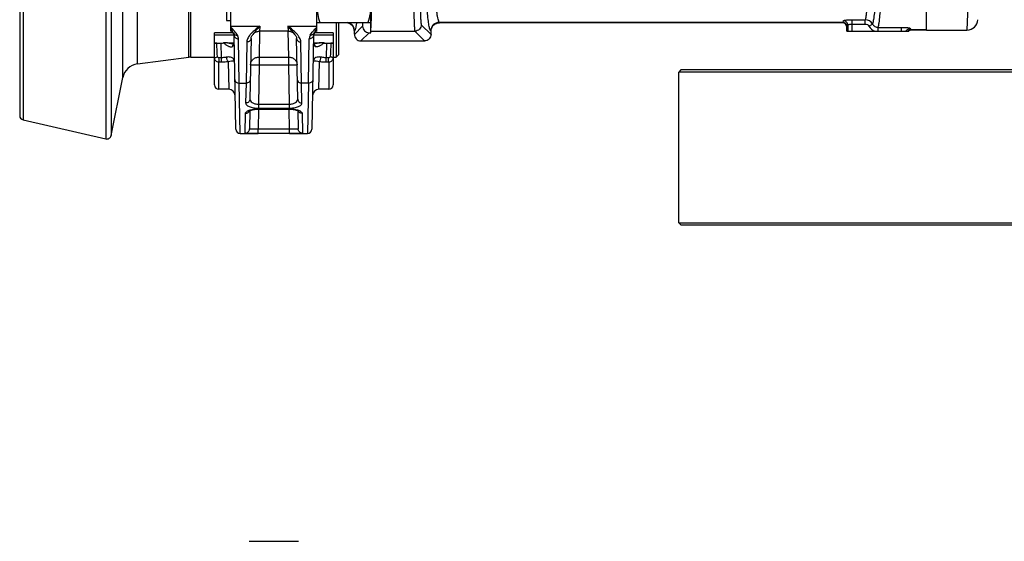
# Model space of a CAD drawing. Header units: millimetres. Extents: x 0 to 594, y 0 to 420.
# Tile 40 of 51: x 222 to 314, y 277 to 325. Entities that reach past the tile are written whole.
import ezdxf

# ---------------------------------------------------------------- set-up
doc = ezdxf.new("R2010")
doc.units = ezdxf.units.MM
doc.header["$LTSCALE"] = 32.67
doc.layers.get('0').update_dxf_attribs({"linetype": 'CONTINUOUS'})
doc.layers.add('3_ALL_AXES', color=7, linetype='CONTINUOUS')
doc.layers.add('LAY0001', color=7, linetype='CONTINUOUS')

msp = doc.modelspace()

# ---------------------------------------------------------------- linework, layer by layer
at = {"color": 9, "linetype": 'CONTINUOUS'}
for p, q in [((230.19, 389.9), (230.19, 314.285)), ((230.672, 389.59), (230.672, 314.595)), ((222.5, 388.125), (222.5, 316.06)), ((231.763, 319.975), (231.763, 384.21)), ((233.12, 321.243), (233.12, 382.942)), ((237.885, 321.878), (237.885, 382.306)), ((238.096, 321.892), (238.096, 382.292)), ((310.264, 327.573), (310.157, 324.392)), ((244.482, 324.769), (244.472, 324.292)), ((247.099, 324.769), (247.109, 324.292)), ((252.471, 325.076), (252.487, 325.092)), ((253.27, 323.989), (254.031, 324.75)), ((259.484, 324.894), (260.39, 323.989)), ((261.19, 325.076), (261.157, 325.109)), ((298.623, 325.109), (261.157, 325.109)), ((298.59, 325.076), (298.623, 325.109)), ((298.99, 324.676), (299.023, 324.709)), ((299.095, 324.86), (299.095, 324.292)), ((299.495, 325.353), (300.709, 325.353)), ((299.495, 324.292), (299.495, 325.353)), ((299.495, 324.957), (300.709, 324.957)), ((300.709, 324.957), (300.709, 325.353)), ((301.054, 324.755), (301.4, 324.952)), ((301.918, 324.647), (304.085, 324.647)), ((301.918, 324.292), (301.918, 324.647)), ((304.085, 324.292), (304.085, 324.647)), ((243.829, 323.969), (243.828, 323.968)), ((244.474, 324.292), (244.431, 321.891)), ((247.106, 324.292), (247.149, 321.891)), ((247.752, 323.968), (247.751, 323.969)), ((253.27, 324.276), (253.303, 324.309)), ((253.87, 323.389), (254.631, 324.15)), ((254.79, 324.295), (258.885, 324.295)), ((258.885, 324.295), (259.79, 323.389)), ((260.39, 324.276), (260.357, 324.309)), ((306.39, 324.409), (304.956, 324.409)), ((304.956, 324.409), (304.99, 324.376)), ((242.573, 319.471), (242.501, 323.585)), ((243.274, 323.281), (243.207, 319.471)), ((248.373, 319.471), (248.306, 323.281)), ((249.007, 319.472), (249.079, 323.585)), ((244.431, 321.891), (244.431, 321.17)), ((244.431, 321.891), (247.149, 321.891)), ((247.149, 321.891), (247.149, 321.17)), ((240.69, 318.892), (240.69, 321.413)), ((241.554, 321.453), (241.599, 318.892)), ((244.431, 321.17), (244.367, 317.513)), ((244.431, 321.17), (247.149, 321.17)), ((247.149, 321.17), (247.213, 317.513)), ((249.981, 318.892), (250.026, 321.453)), ((250.89, 321.413), (250.89, 318.892)), ((242.654, 314.792), (242.573, 319.471)), ((242.573, 319.471), (243.207, 319.471)), ((243.207, 319.471), (243.175, 317.62)), ((248.405, 317.62), (248.373, 319.471)), ((249.007, 319.471), (248.373, 319.471)), ((249.007, 319.472), (248.926, 314.792)), ((244.367, 317.513), (244.367, 317.142)), ((244.367, 317.513), (247.213, 317.513)), ((247.213, 317.513), (247.213, 317.142)), ((243.127, 314.814), (243.159, 316.655)), ((244.359, 317.051), (244.326, 315.189)), ((244.366, 317.076), (244.366, 317.051)), ((244.366, 317.076), (247.214, 317.076)), ((244.367, 317.142), (247.213, 317.142)), ((247.214, 317.076), (247.214, 317.051)), ((247.254, 315.189), (247.221, 317.051)), ((248.422, 316.655), (248.453, 314.814)), ((244.326, 314.792), (244.326, 315.189)), ((247.254, 315.189), (244.326, 315.189)), ((247.254, 314.792), (247.254, 315.189))]:
    msp.add_line(p, q, dxfattribs=at)
at = {"color": 7, "linetype": 'CONTINUOUS'}
for p, q in [((222.19, 387.735), (222.19, 316.45)), ((254.79, 324.15), (254.79, 332.052)), ((241.39, 330.892), (241.39, 325.292)), ((306.39, 324.376), (306.39, 328.337)), ((241.39, 325.292), (241.79, 325.292)), ((249.79, 325.092), (254.79, 325.092)), ((251.59, 325.092), (251.59, 321.892)), ((251.79, 325.092), (251.79, 322.092)), ((252.471, 325.076), (251.79, 325.076)), ((254.031, 325.092), (254.031, 324.75)), ((298.59, 325.076), (261.19, 325.076)), ((298.99, 324.292), (298.99, 324.676)), ((240.29, 323.107), (240.29, 324.141)), ((242.014, 324.141), (240.29, 324.141)), ((242.101, 323.927), (240.29, 323.927)), ((242.254, 315.185), (242.101, 323.928)), ((243.828, 323.968), (243.828, 323.967)), ((247.752, 323.967), (247.752, 323.968)), ((249.479, 323.928), (249.326, 315.185)), ((251.29, 323.927), (249.479, 323.927)), ((251.29, 324.141), (249.566, 324.141)), ((251.29, 324.141), (251.29, 323.107)), ((253.27, 324.014), (253.27, 324.277)), ((254.631, 324.15), (254.79, 324.15)), ((260.39, 324.014), (260.39, 324.276)), ((298.99, 324.292), (304.746, 324.292)), ((306.39, 324.376), (304.99, 324.376)), ((240.29, 323.189), (240.906, 323.189)), ((242.076, 323.132), (242.065, 323.131)), ((242.087, 323.134), (242.076, 323.125)), ((242.085, 323.133), (242.076, 323.132)), ((242.076, 323.125), (242.076, 323.125)), ((242.104, 323.147), (242.087, 323.134)), ((242.115, 323.158), (242.104, 323.147)), ((243.674, 323.624), (243.575, 317.982)), ((248.005, 317.982), (247.906, 323.624)), ((249.505, 323.125), (249.493, 323.134)), ((249.505, 323.125), (249.504, 323.125)), ((250.46, 323.189), (251.29, 323.189)), ((253.87, 323.389), (259.79, 323.389)), ((233.12, 321.243), (237.885, 321.878)), ((238.096, 321.892), (240.29, 321.892)), ((251.29, 321.892), (251.59, 321.892)), ((251.79, 322.092), (251.59, 321.892)), ((240.29, 319.292), (240.29, 321.793)), ((251.29, 321.793), (251.29, 319.292)), ((283.59, 320.692), (283.39, 320.492)), ((283.39, 306.492), (283.39, 320.492)), ((394.19, 320.492), (283.39, 320.492)), ((393.99, 320.692), (283.59, 320.692)), ((230.672, 314.595), (231.763, 319.975)), ((241.599, 318.892), (240.69, 318.892)), ((250.89, 318.892), (249.981, 318.892)), ((243.556, 316.909), (243.527, 315.207)), ((244.366, 317.051), (247.214, 317.051)), ((248.024, 316.909), (248.053, 315.207)), ((222.5, 316.06), (230.19, 314.285)), ((242.654, 314.792), (244.326, 314.792)), ((247.254, 314.792), (244.326, 314.792)), ((247.254, 314.792), (248.926, 314.792)), ((283.59, 306.292), (283.39, 306.492)), ((283.39, 306.492), (394.19, 306.492)), ((283.59, 306.292), (393.99, 306.292)), ((243.49, 276.91), (248.09, 276.91))]:
    msp.add_line(p, q, dxfattribs=at)
for points in [[(242.071, 324.047), (242.078, 324.028), (242.087, 324.002), (242.094, 323.977), (242.098, 323.956), (242.101, 323.938), (242.101, 323.928)], [(243.674, 323.624), (243.676, 323.652), (243.684, 323.693), (243.699, 323.742), (243.723, 323.799), (243.758, 323.862), (243.802, 323.932), (243.828, 323.968)], [(243.828, 323.967), (243.836, 323.979), (243.877, 324.028), (243.921, 324.073), (243.969, 324.115), (244.02, 324.153), (244.074, 324.187), (244.131, 324.216), (244.189, 324.241), (244.25, 324.261), (244.311, 324.276), (244.374, 324.286), (244.437, 324.292), (244.472, 324.292)], [(247.109, 324.292), (247.14, 324.292), (247.204, 324.287), (247.267, 324.277), (247.329, 324.262), (247.389, 324.242), (247.448, 324.217), (247.504, 324.188), (247.559, 324.154), (247.61, 324.116), (247.658, 324.074), (247.702, 324.029), (247.743, 323.98), (247.752, 323.967)], [(247.752, 323.968), (247.778, 323.932), (247.823, 323.862), (247.857, 323.798), (247.881, 323.742), (247.897, 323.693), (247.904, 323.652), (247.906, 323.624)], [(249.479, 323.928), (249.479, 323.938), (249.482, 323.956), (249.486, 323.977), (249.493, 324.001), (249.502, 324.028), (249.51, 324.047)], [(249.493, 323.134), (249.476, 323.147), (249.466, 323.158)], [(249.516, 323.131), (249.504, 323.132), (249.495, 323.132)], [(243.504, 316.878), (243.505, 316.879), (243.51, 316.883), (243.519, 316.889), (243.532, 316.896), (243.549, 316.906), (243.571, 316.917), (243.598, 316.928), (243.63, 316.941), (243.667, 316.954), (243.709, 316.967), (243.756, 316.98), (243.808, 316.993), (243.863, 317.005), (243.923, 317.016), (243.986, 317.025), (244.052, 317.034), (244.12, 317.041), (244.189, 317.046), (244.26, 317.049), (244.33, 317.051), (244.366, 317.051)], [(247.214, 317.051), (247.247, 317.051), (247.318, 317.049), (247.388, 317.046), (247.458, 317.041), (247.526, 317.034), (247.592, 317.026), (247.655, 317.016), (247.715, 317.005), (247.771, 316.993), (247.823, 316.981), (247.87, 316.967), (247.912, 316.954), (247.949, 316.941), (247.981, 316.929), (248.008, 316.917), (248.031, 316.906), (248.048, 316.896), (248.061, 316.889), (248.068, 316.884)]]:
    msp.add_lwpolyline(points, dxfattribs=at)
at = {"color": 9, "linetype": 'CONTINUOUS'}
for centre, radius, start, end in [((300.707, 324.553), 0.8, 29.86947, 89.86522), ((301.921, 325.246), 0.996, 209.50792, 253.23251), ((245.493, 322.739), 2.069, 143.16954, 143.54453), ((246.082, 322.735), 2.076, 36.46594, 36.85426), ((304.957, 324.009), 0.4, 90.07925, 134.9272), ((243.191, 317.037), 0.368, 335.68641, 337.44372)]:
    msp.add_arc(centre, radius, start, end, dxfattribs=at)
at = {"color": 7, "linetype": 'CONTINUOUS'}
for centre, radius, start, end in [((310.157, 325.392), 1, 270, 358), ((238.096, 320.292), 1.6, 90, 97.59464), ((233.331, 319.657), 1.6, 97.59464, 168.53047), ((240.69, 319.292), 0.4, 180, 270), ((250.89, 319.292), 0.4, 270, 360), ((241.599, 318.292), 0.6, 1, 90), ((249.981, 318.292), 0.6, 90, 179), ((222.59, 316.45), 0.4, 180, 257), ((230.28, 314.675), 0.4, 257, 348.53047), ((242.654, 315.192), 0.4, 181, 270), ((248.926, 315.192), 0.4, 270, 359)]:
    msp.add_arc(centre, radius, start, end, dxfattribs=at)
for centre, major_axis, ratio, start_param, end_param in [((254.632, 324.751), (-0.425, -0.425), 0.998783, -0.784789, 0.784789), ((298.59, 324.676), (-0.283, -0.283), 0.998783, 2.356803, 3.926382), ((253.47, 321.878), (-0.192, 2.231), 0.025602, 0.289098, 0.326384), ((260.19, 321.878), (0.192, 2.231), 0.025602, -0.326384, -0.289098), ((304.99, 323.975), (-0.283, 0.283), 0.998783, -0.784789, -0.128624), ((253.819, 323.938), (-0.57, 0.219), 0.882573, -4.322833, -4.301389), ((259.841, 323.938), (0.57, 0.219), 0.882573, -1.981797, -1.960353)]:
    msp.add_ellipse(centre, major_axis=major_axis, ratio=ratio, start_param=start_param, end_param=end_param, dxfattribs=at)
at = {"color": 9, "linetype": 'CONTINUOUS'}
for points, knots in [([(261.157, 325.109), (261.145, 325.12), (261.124, 325.153), (261.082, 325.25), (261.035, 325.43), (260.981, 325.713), (260.928, 326.085), (260.875, 326.546), (260.822, 327.093), (260.771, 327.725), (260.701, 328.73), (260.62, 330.181), (260.533, 332.141), (260.455, 334.372), (260.412, 335.947), (260.391, 336.774)], [0, 0, 0, 0, 0.004104, 0.009902, 0.026976, 0.051563, 0.083686, 0.123283, 0.170242, 0.224421, 0.285643, 0.428393, 0.596595, 0.787991, 1, 1, 1, 1]), ([(254.79, 324.346), (254.8, 324.401), (254.813, 324.55), (254.83, 324.824), (254.845, 325.198), (254.858, 325.66), (254.869, 326.197), (254.88, 327.012), (254.885, 328.08), (254.88, 329.15), (254.869, 329.967), (254.858, 330.506), (254.845, 330.971), (254.83, 331.349), (254.813, 331.627), (254.8, 331.778), (254.791, 331.835)], [0, 0, 0, 0, 0.02252, 0.05955, 0.11, 0.172348, 0.2447, 0.324853, 0.498614, 0.672579, 0.752979, 0.825667, 0.888429, 0.939359, 0.976918, 1, 1, 1, 1]), ([(258.869, 331.835), (258.859, 331.774), (258.846, 331.612), (258.828, 331.314), (258.813, 330.907), (258.794, 330.192), (258.779, 329.154), (258.776, 328.057), (258.78, 327.151), (258.787, 326.504), (258.797, 325.91), (258.808, 325.458), (258.818, 325.137), (258.826, 324.932), (258.835, 324.754), (258.844, 324.604), (258.853, 324.483), (258.863, 324.393), (258.871, 324.336), (258.879, 324.307), (258.882, 324.298), (258.885, 324.295)], [0, 0, 0, 0, 0.024371, 0.064467, 0.118986, 0.186121, 0.348931, 0.531301, 0.622263, 0.709002, 0.788613, 0.858435, 0.888932, 0.916138, 0.939828, 0.959805, 0.975907, 0.988008, 0.996027, 0.998505, 1, 1, 1, 1]), ([(259.469, 331.244), (259.459, 331.193), (259.445, 331.057), (259.428, 330.805), (259.413, 330.463), (259.393, 329.86), (259.379, 328.987), (259.375, 328.063), (259.379, 327.3), (259.386, 326.755), (259.396, 326.254), (259.409, 325.816), (259.422, 325.496), (259.435, 325.281), (259.444, 325.155), (259.453, 325.053), (259.462, 324.976), (259.472, 324.927), (259.478, 324.9), (259.484, 324.894)], [0, 0, 0, 0, 0.024417, 0.064525, 0.119039, 0.186159, 0.348923, 0.531243, 0.622181, 0.708895, 0.788484, 0.858288, 0.915981, 0.939672, 0.959654, 0.975769, 0.987892, 0.995953, 1, 1, 1, 1]), ([(301.019, 328.209), (300.997, 327.876), (300.953, 327.272), (300.878, 326.46), (300.803, 325.841), (300.743, 325.493), (300.709, 325.353)], [0, 0, 0, 0, 0.348452, 0.632431, 0.85001, 1, 1, 1, 1]), ([(301.711, 327.846), (301.689, 327.507), (301.645, 326.894), (301.571, 326.072), (301.495, 325.444), (301.435, 325.092), (301.4, 324.952)], [0, 0, 0, 0, 0.34905, 0.633236, 0.850618, 1, 1, 1, 1]), ([(301.918, 324.647), (301.954, 324.788), (302.013, 325.143), (302.09, 325.776), (302.164, 326.609), (302.208, 327.23), (302.231, 327.573)], [0, 0, 0, 0, 0.148483, 0.365573, 0.650066, 1, 1, 1, 1]), ([(260.357, 324.309), (260.34, 324.327), (260.309, 324.384), (260.272, 324.494), (260.234, 324.65), (260.196, 324.851), (260.158, 325.097), (260.104, 325.515), (260.07, 325.851), (260.048, 326.089)], [0, 0, 0, 0, 0.040838, 0.104624, 0.192625, 0.305188, 0.442354, 0.604019, 1, 1, 1, 1]), ([(244.482, 324.769), (244.339, 324.655), (244.06, 324.431), (243.736, 324.134), (243.519, 323.88), (243.353, 323.634), (243.276, 323.42), (243.274, 323.281)], [0, 0, 0, 0, 0.279389, 0.545771, 0.670436, 0.787781, 1, 1, 1, 1]), ([(244.482, 324.769), (244.371, 324.622), (244.202, 324.416), (243.98, 324.158), (243.881, 324.038), (243.837, 323.979)], [0, 0, 0, 0, 0.542639, 0.78295, 1, 1, 1, 1]), ([(247.743, 323.98), (247.699, 324.039), (247.6, 324.159), (247.378, 324.416), (247.209, 324.622), (247.099, 324.769)], [0, 0, 0, 0, 0.217099, 0.457423, 1, 1, 1, 1]), ([(248.306, 323.281), (248.304, 323.42), (248.227, 323.634), (248.061, 323.88), (247.844, 324.134), (247.52, 324.431), (247.241, 324.655), (247.099, 324.769)], [0, 0, 0, 0, 0.212219, 0.329564, 0.454229, 0.720611, 1, 1, 1, 1]), ([(253.303, 324.309), (253.303, 324.4), (253.271, 324.584), (253.134, 324.826), (252.924, 325.008), (252.75, 325.075), (252.661, 325.093)], [0, 0, 0, 0, 0.249943, 0.499966, 0.750009, 1, 1, 1, 1]), ([(253.303, 324.309), (253.313, 324.319), (253.332, 324.347), (253.368, 324.428), (253.41, 324.577), (253.458, 324.809), (253.485, 324.988), (253.5, 325.089)], [0, 0, 0, 0, 0.051989, 0.123377, 0.328959, 0.62097, 1, 1, 1, 1]), ([(259.484, 324.894), (259.484, 324.816), (259.453, 324.659), (259.32, 324.46), (259.12, 324.326), (258.963, 324.295), (258.885, 324.295)], [0, 0, 0, 0, 0.249958, 0.5, 0.750042, 1, 1, 1, 1]), ([(261.157, 325.109), (261.053, 325.109), (260.843, 325.067), (260.577, 324.889), (260.399, 324.623), (260.357, 324.413), (260.357, 324.309)], [0, 0, 0, 0, 0.249958, 0.5, 0.750042, 1, 1, 1, 1]), ([(298.623, 325.109), (298.639, 325.124), (298.667, 325.174), (298.685, 325.226), (298.696, 325.258)], [0, 0, 0, 0, 0.39614, 1, 1, 1, 1]), ([(299.023, 324.709), (299.023, 324.761), (299.002, 324.866), (298.913, 324.999), (298.78, 325.088), (298.675, 325.109), (298.623, 325.109)], [0, 0, 0, 0, 0.249958, 0.5, 0.750042, 1, 1, 1, 1]), ([(298.696, 325.258), (298.698, 325.266), (298.725, 325.28), (298.772, 325.295), (298.848, 325.311), (298.947, 325.325), (299.066, 325.337), (299.25, 325.35), (299.395, 325.353), (299.495, 325.353)], [0, 0, 0, 0, 0.032593, 0.096484, 0.192009, 0.316202, 0.464705, 0.632226, 1, 1, 1, 1]), ([(299.095, 324.86), (299.095, 324.912), (299.074, 325.016), (298.985, 325.148), (298.852, 325.237), (298.747, 325.258), (298.696, 325.258)], [0, 0, 0, 0, 0.249232, 0.4991, 0.749494, 1, 1, 1, 1]), ([(299.023, 324.709), (299.039, 324.725), (299.066, 324.775), (299.085, 324.828), (299.095, 324.86)], [0, 0, 0, 0, 0.395538, 1, 1, 1, 1]), ([(299.095, 324.86), (299.098, 324.876), (299.144, 324.906), (299.226, 324.931), (299.351, 324.953), (299.444, 324.957), (299.495, 324.957)], [0, 0, 0, 0, 0.114057, 0.331966, 0.64002, 1, 1, 1, 1]), ([(300.709, 324.957), (300.778, 324.957), (300.918, 324.92), (301.02, 324.815), (301.054, 324.755)], [0, 0, 0, 0, 0.499941, 1, 1, 1, 1]), ([(301.4, 324.952), (301.451, 324.861), (301.603, 324.703), (301.815, 324.647), (301.918, 324.647)], [0, 0, 0, 0, 0.499829, 1, 1, 1, 1]), ([(304.085, 324.647), (304.185, 324.647), (304.33, 324.643), (304.515, 324.631), (304.633, 324.619), (304.732, 324.605), (304.808, 324.59), (304.855, 324.576), (304.882, 324.562), (304.885, 324.554)], [0, 0, 0, 0, 0.368014, 0.535645, 0.684226, 0.808452, 0.903946, 0.967717, 1, 1, 1, 1]), ([(242.047, 324.098), (242.082, 324.04), (242.19, 323.942), (242.331, 323.911), (242.402, 323.911)], [0, 0, 0, 0, 0.485141, 1, 1, 1, 1]), ([(242.101, 323.928), (242.102, 323.882), (242.125, 323.789), (242.216, 323.675), (242.348, 323.601), (242.45, 323.585), (242.501, 323.585)], [0, 0, 0, 0, 0.234496, 0.47829, 0.734753, 1, 1, 1, 1]), ([(242.501, 323.585), (242.501, 323.605), (242.494, 323.685), (242.47, 323.763), (242.446, 323.819)], [0, 0, 0, 0, 0.244967, 1, 1, 1, 1]), ([(249.479, 323.928), (249.478, 323.882), (249.455, 323.789), (249.364, 323.675), (249.232, 323.601), (249.13, 323.585), (249.079, 323.585)], [0, 0, 0, 0, 0.234496, 0.47829, 0.734753, 1, 1, 1, 1]), ([(249.134, 323.819), (249.126, 323.8), (249.097, 323.725), (249.08, 323.645), (249.079, 323.585)], [0, 0, 0, 0, 0.257267, 1, 1, 1, 1]), ([(249.533, 324.098), (249.498, 324.04), (249.39, 323.942), (249.249, 323.911), (249.178, 323.911)], [0, 0, 0, 0, 0.485141, 1, 1, 1, 1]), ([(304.51, 324.292), (304.537, 324.367), (304.641, 324.503), (304.805, 324.553), (304.885, 324.554)], [0, 0, 0, 0, 0.499484, 1, 1, 1, 1]), ([(304.885, 324.554), (304.895, 324.523), (304.913, 324.472), (304.941, 324.424), (304.956, 324.409)], [0, 0, 0, 0, 0.601284, 1, 1, 1, 1]), ([(242.076, 323.125), (242.038, 323.099), (241.975, 323.019), (241.958, 322.921), (241.959, 322.871)], [0, 0, 0, 0, 0.479443, 1, 1, 1, 1]), ([(241.959, 322.871), (242.005, 322.903), (242.083, 322.974), (242.116, 323.077), (242.115, 323.124)], [0, 0, 0, 0, 0.547571, 1, 1, 1, 1]), ([(243.674, 323.624), (243.673, 323.579), (243.65, 323.486), (243.558, 323.372), (243.427, 323.298), (243.325, 323.281), (243.274, 323.281)], [0, 0, 0, 0, 0.234496, 0.478293, 0.734756, 1, 1, 1, 1]), ([(247.906, 323.624), (247.907, 323.579), (247.93, 323.486), (248.022, 323.372), (248.153, 323.298), (248.255, 323.281), (248.306, 323.281)], [0, 0, 0, 0, 0.234496, 0.478293, 0.734756, 1, 1, 1, 1]), ([(249.621, 322.871), (249.575, 322.903), (249.497, 322.974), (249.464, 323.077), (249.465, 323.124)], [0, 0, 0, 0, 0.547571, 1, 1, 1, 1]), ([(249.621, 322.871), (249.622, 322.921), (249.605, 323.019), (249.542, 323.099), (249.505, 323.125)], [0, 0, 0, 0, 0.520557, 1, 1, 1, 1]), ([(240.29, 321.793), (240.29, 321.805), (240.319, 321.834), (240.41, 321.874), (240.5, 321.893), (240.567, 321.901)], [0, 0, 0, 0, 0.123519, 0.345405, 1, 1, 1, 1]), ([(240.69, 321.812), (240.662, 321.807), (240.602, 321.821), (240.57, 321.874), (240.567, 321.901)], [0, 0, 0, 0, 0.512992, 1, 1, 1, 1]), ([(241.418, 321.879), (241.379, 321.871), (241.218, 321.841), (241.054, 321.826), (240.93, 321.821)], [0, 0, 0, 0, 0.242423, 1, 1, 1, 1]), ([(242.144, 321.48), (242.143, 321.534), (242.112, 321.652), (241.974, 321.802), (241.731, 321.904), (241.529, 321.902), (241.418, 321.879)], [0, 0, 0, 0, 0.174163, 0.374208, 0.63534, 1, 1, 1, 1]), ([(241.554, 321.453), (241.533, 321.472), (241.497, 321.529), (241.442, 321.67), (241.42, 321.794), (241.418, 321.879)], [0, 0, 0, 0, 0.1865, 0.436874, 1, 1, 1, 1]), ([(243.631, 321.177), (243.633, 321.271), (243.678, 321.463), (243.86, 321.7), (244.123, 321.856), (244.328, 321.891), (244.431, 321.891)], [0, 0, 0, 0, 0.239082, 0.484649, 0.739178, 1, 1, 1, 1]), ([(247.149, 321.891), (247.252, 321.891), (247.457, 321.856), (247.72, 321.7), (247.902, 321.463), (247.948, 321.271), (247.949, 321.177)], [0, 0, 0, 0, 0.260822, 0.515351, 0.760918, 1, 1, 1, 1]), ([(250.162, 321.879), (250.051, 321.902), (249.85, 321.904), (249.607, 321.802), (249.468, 321.652), (249.437, 321.534), (249.436, 321.48)], [0, 0, 0, 0, 0.364659, 0.625784, 0.825836, 1, 1, 1, 1]), ([(250.026, 321.453), (250.047, 321.472), (250.083, 321.529), (250.138, 321.67), (250.16, 321.794), (250.162, 321.879)], [0, 0, 0, 0, 0.186498, 0.436872, 1, 1, 1, 1]), ([(250.651, 321.821), (250.609, 321.823), (250.445, 321.832), (250.282, 321.854), (250.162, 321.879)], [0, 0, 0, 0, 0.255471, 1, 1, 1, 1]), ([(251.013, 321.901), (251.01, 321.874), (250.978, 321.822), (250.918, 321.807), (250.89, 321.812)], [0, 0, 0, 0, 0.48706, 1, 1, 1, 1]), ([(251.29, 321.793), (251.29, 321.805), (251.261, 321.834), (251.202, 321.86), (251.115, 321.886), (251.049, 321.897), (251.013, 321.901)], [0, 0, 0, 0, 0.12307, 0.344703, 0.650661, 1, 1, 1, 1]), ([(240.69, 321.413), (240.638, 321.414), (240.534, 321.435), (240.401, 321.519), (240.311, 321.644), (240.29, 321.744), (240.29, 321.793)], [0, 0, 0, 0, 0.257247, 0.510769, 0.757892, 1, 1, 1, 1]), ([(240.69, 321.413), (240.699, 321.434), (240.709, 321.49), (240.715, 321.623), (240.704, 321.735), (240.69, 321.812)], [0, 0, 0, 0, 0.169081, 0.41724, 1, 1, 1, 1]), ([(240.93, 321.41), (240.935, 321.466), (240.934, 321.604), (240.933, 321.741), (240.93, 321.821)], [0, 0, 0, 0, 0.414675, 1, 1, 1, 1]), ([(241.554, 321.453), (241.504, 321.445), (241.297, 321.417), (241.088, 321.407), (240.93, 321.41)], [0, 0, 0, 0, 0.242794, 1, 1, 1, 1]), ([(242.144, 321.48), (242.144, 321.483), (242.13, 321.485), (242.111, 321.491), (242.069, 321.495), (242.014, 321.5), (241.936, 321.501), (241.78, 321.495), (241.649, 321.476), (241.554, 321.453)], [0, 0, 0, 0, 0.014222, 0.052644, 0.117455, 0.211442, 0.338903, 0.506365, 1, 1, 1, 1]), ([(243.631, 321.177), (243.631, 321.178), (243.639, 321.177), (243.648, 321.179), (243.668, 321.178), (243.694, 321.179), (243.728, 321.179), (243.785, 321.179), (243.873, 321.178), (243.992, 321.177), (244.129, 321.175), (244.277, 321.173), (244.379, 321.171), (244.431, 321.17)], [0, 0, 0, 0, 0.004891, 0.019312, 0.043166, 0.076232, 0.118188, 0.168637, 0.292984, 0.4445, 0.617365, 0.804925, 1, 1, 1, 1]), ([(247.149, 321.17), (247.201, 321.171), (247.303, 321.173), (247.451, 321.175), (247.588, 321.177), (247.708, 321.178), (247.795, 321.179), (247.852, 321.179), (247.886, 321.179), (247.912, 321.178), (247.932, 321.179), (247.941, 321.177), (247.949, 321.178), (247.949, 321.177)], [0, 0, 0, 0, 0.195075, 0.382635, 0.5555, 0.707016, 0.831363, 0.881812, 0.923768, 0.956834, 0.980688, 0.995109, 1, 1, 1, 1]), ([(250.026, 321.453), (249.931, 321.476), (249.8, 321.495), (249.644, 321.501), (249.566, 321.5), (249.511, 321.495), (249.469, 321.491), (249.451, 321.485), (249.436, 321.483), (249.436, 321.48)], [0, 0, 0, 0, 0.493675, 0.661126, 0.788574, 0.882551, 0.947357, 0.985779, 1, 1, 1, 1]), ([(250.651, 321.41), (250.597, 321.409), (250.389, 321.41), (250.18, 321.428), (250.026, 321.453)], [0, 0, 0, 0, 0.255027, 1, 1, 1, 1]), ([(250.651, 321.41), (250.645, 321.466), (250.646, 321.604), (250.648, 321.741), (250.651, 321.821)], [0, 0, 0, 0, 0.414675, 1, 1, 1, 1]), ([(250.89, 321.413), (250.881, 321.434), (250.872, 321.49), (250.866, 321.623), (250.876, 321.735), (250.89, 321.812)], [0, 0, 0, 0, 0.16909, 0.417248, 1, 1, 1, 1]), ([(251.29, 321.793), (251.29, 321.744), (251.269, 321.644), (251.179, 321.519), (251.046, 321.435), (250.942, 321.414), (250.89, 321.413)], [0, 0, 0, 0, 0.242128, 0.489244, 0.742757, 1, 1, 1, 1]), ([(242.173, 319.814), (242.174, 319.768), (242.197, 319.675), (242.288, 319.561), (242.42, 319.487), (242.522, 319.471), (242.573, 319.471)], [0, 0, 0, 0, 0.234502, 0.478298, 0.734758, 1, 1, 1, 1]), ([(243.607, 319.814), (243.606, 319.768), (243.583, 319.675), (243.492, 319.561), (243.36, 319.487), (243.258, 319.471), (243.207, 319.471)], [0, 0, 0, 0, 0.234496, 0.47829, 0.734753, 1, 1, 1, 1]), ([(247.973, 319.814), (247.974, 319.768), (247.997, 319.675), (248.088, 319.561), (248.22, 319.487), (248.322, 319.471), (248.373, 319.471)], [0, 0, 0, 0, 0.234496, 0.47829, 0.734753, 1, 1, 1, 1]), ([(249.407, 319.814), (249.406, 319.768), (249.383, 319.675), (249.292, 319.561), (249.16, 319.487), (249.058, 319.471), (249.007, 319.471)], [0, 0, 0, 0, 0.234502, 0.478298, 0.734758, 1, 1, 1, 1]), ([(243.575, 317.982), (243.574, 317.935), (243.552, 317.837), (243.461, 317.717), (243.329, 317.638), (243.227, 317.62), (243.175, 317.62)], [0, 0, 0, 0, 0.240919, 0.487212, 0.740971, 1, 1, 1, 1]), ([(243.175, 317.62), (243.175, 317.588), (243.19, 317.52), (243.258, 317.428), (243.365, 317.347), (243.509, 317.277), (243.689, 317.218), (243.976, 317.158), (244.208, 317.142), (244.367, 317.142)], [0, 0, 0, 0, 0.068929, 0.147386, 0.243058, 0.359448, 0.496819, 0.652823, 1, 1, 1, 1]), ([(243.575, 317.982), (243.574, 317.922), (243.615, 317.786), (243.792, 317.632), (244.053, 317.533), (244.257, 317.512), (244.367, 317.513)], [0, 0, 0, 0, 0.179927, 0.396044, 0.673448, 1, 1, 1, 1]), ([(247.213, 317.513), (247.323, 317.512), (247.527, 317.533), (247.788, 317.632), (247.965, 317.786), (248.006, 317.922), (248.005, 317.982)], [0, 0, 0, 0, 0.326551, 0.603955, 0.820073, 1, 1, 1, 1]), ([(247.213, 317.142), (247.372, 317.142), (247.604, 317.158), (247.892, 317.218), (248.071, 317.277), (248.215, 317.347), (248.322, 317.428), (248.39, 317.52), (248.405, 317.588), (248.405, 317.62)], [0, 0, 0, 0, 0.347176, 0.50318, 0.640552, 0.756942, 0.852614, 0.931071, 1, 1, 1, 1]), ([(248.005, 317.982), (248.006, 317.935), (248.028, 317.837), (248.119, 317.717), (248.251, 317.638), (248.354, 317.62), (248.405, 317.62)], [0, 0, 0, 0, 0.240919, 0.487212, 0.740971, 1, 1, 1, 1]), ([(243.159, 316.655), (243.159, 316.682), (243.18, 316.742), (243.253, 316.817), (243.363, 316.887), (243.51, 316.95), (243.691, 317.003), (243.978, 317.06), (244.208, 317.076), (244.366, 317.076)], [0, 0, 0, 0, 0.059331, 0.133874, 0.22988, 0.348705, 0.489102, 0.647961, 1, 1, 1, 1]), ([(243.159, 316.655), (243.235, 316.655), (243.389, 316.697), (243.496, 316.817), (243.526, 316.885)], [0, 0, 0, 0, 0.506465, 1, 1, 1, 1]), ([(247.214, 317.076), (247.372, 317.076), (247.602, 317.06), (247.889, 317.003), (248.07, 316.95), (248.217, 316.887), (248.327, 316.817), (248.4, 316.742), (248.421, 316.682), (248.422, 316.655)], [0, 0, 0, 0, 0.352039, 0.510898, 0.651295, 0.77012, 0.866126, 0.940669, 1, 1, 1, 1]), ([(248.422, 316.655), (248.343, 316.655), (248.185, 316.699), (248.079, 316.825), (248.049, 316.895)], [0, 0, 0, 0, 0.506692, 1, 1, 1, 1]), ([(243.127, 314.814), (243.178, 314.814), (243.282, 314.835), (243.414, 314.922), (243.504, 315.052), (243.526, 315.156), (243.527, 315.207)], [0, 0, 0, 0, 0.250068, 0.500096, 0.750068, 1, 1, 1, 1]), ([(244.326, 314.792), (244.248, 314.792), (244.094, 314.792), (243.871, 314.793), (243.666, 314.793), (243.487, 314.794), (243.356, 314.796), (243.27, 314.799), (243.22, 314.801), (243.182, 314.804), (243.152, 314.806), (243.137, 314.809), (243.127, 314.812), (243.127, 314.814)], [0, 0, 0, 0, 0.195877, 0.383999, 0.556986, 0.70816, 0.831819, 0.881868, 0.923443, 0.956185, 0.979842, 0.994302, 1, 1, 1, 1]), ([(244.326, 315.189), (244.274, 315.189), (244.172, 315.188), (244.024, 315.187), (243.888, 315.186), (243.768, 315.187), (243.669, 315.189), (243.597, 315.192), (243.552, 315.197), (243.533, 315.201), (243.527, 315.205), (243.527, 315.207)], [0, 0, 0, 0, 0.194518, 0.381562, 0.553941, 0.705008, 0.828952, 0.921061, 0.978047, 0.993007, 1, 1, 1, 1]), ([(248.053, 315.207), (248.053, 315.205), (248.047, 315.201), (248.028, 315.197), (247.983, 315.192), (247.911, 315.189), (247.812, 315.187), (247.693, 315.186), (247.556, 315.187), (247.408, 315.188), (247.306, 315.189), (247.254, 315.189)], [0, 0, 0, 0, 0.006993, 0.021953, 0.078939, 0.171048, 0.294991, 0.446059, 0.618438, 0.805482, 1, 1, 1, 1]), ([(248.453, 314.814), (248.453, 314.812), (248.443, 314.809), (248.428, 314.806), (248.398, 314.804), (248.36, 314.801), (248.31, 314.799), (248.224, 314.796), (248.094, 314.794), (247.914, 314.793), (247.709, 314.793), (247.486, 314.792), (247.332, 314.792), (247.254, 314.792)], [0, 0, 0, 0, 0.005698, 0.020158, 0.043815, 0.076557, 0.118132, 0.168181, 0.29184, 0.443014, 0.616001, 0.804123, 1, 1, 1, 1]), ([(248.453, 314.814), (248.402, 314.814), (248.298, 314.835), (248.166, 314.922), (248.076, 315.052), (248.054, 315.156), (248.053, 315.207)], [0, 0, 0, 0, 0.250068, 0.500096, 0.750068, 1, 1, 1, 1])]:
    msp.add_open_spline(points, degree=3, knots=knots, dxfattribs=at)
at = {"color": 7, "linetype": 'CONTINUOUS'}
for points, knots in [([(249.79, 326.592), (249.79, 326.339), (249.842, 325.828), (249.977, 325.335), (250.058, 325.092)], [0, 0, 0, 0, 0.498127, 1, 1, 1, 1]), ([(254.766, 326.155), (254.756, 326.065), (254.704, 325.704), (254.608, 325.351), (254.522, 325.092)], [0, 0, 0, 0, 0.249111, 1, 1, 1, 1]), ([(253.27, 324.277), (253.27, 324.381), (253.228, 324.592), (253.05, 324.857), (252.784, 325.035), (252.574, 325.076), (252.47, 325.076)], [0, 0, 0, 0, 0.249995, 0.499994, 0.749994, 1, 1, 1, 1]), ([(260.39, 324.276), (260.39, 324.38), (260.432, 324.591), (260.609, 324.857), (260.875, 325.034), (261.086, 325.076), (261.19, 325.076)], [0, 0, 0, 0, 0.249996, 0.499995, 0.749995, 1, 1, 1, 1]), ([(253.27, 323.989), (253.271, 323.912), (253.301, 323.757), (253.43, 323.559), (253.625, 323.424), (253.78, 323.391), (253.857, 323.389)], [0, 0, 0, 0, 0.249122, 0.499209, 0.749555, 1, 1, 1, 1]), ([(260.39, 323.989), (260.389, 323.912), (260.359, 323.757), (260.23, 323.559), (260.036, 323.424), (259.88, 323.391), (259.803, 323.389)], [0, 0, 0, 0, 0.249122, 0.499209, 0.749555, 1, 1, 1, 1])]:
    msp.add_open_spline(points, degree=3, knots=knots, dxfattribs=at)
at = {"color": 9, "linetype": 'CONTINUOUS'}
for points in [[(242.047, 324.098), (242.056, 324.081), (242.063, 324.064), (242.071, 324.047)], [(242.402, 323.911), (242.418, 323.881), (242.433, 323.851), (242.446, 323.819)], [(249.178, 323.911), (249.162, 323.881), (249.147, 323.851), (249.134, 323.819)], [(249.533, 324.098), (249.525, 324.081), (249.517, 324.064), (249.51, 324.047)], [(240.93, 321.821), (240.85, 321.819), (240.769, 321.824), (240.69, 321.812)], [(240.93, 321.41), (240.85, 321.411), (240.77, 321.408), (240.69, 321.413)], [(250.89, 321.812), (250.811, 321.824), (250.73, 321.819), (250.651, 321.821)], [(250.89, 321.413), (250.81, 321.408), (250.73, 321.411), (250.651, 321.41)]]:
    msp.add_open_spline(points, degree=3, dxfattribs=at)
at = {"layer": '3_ALL_AXES', "color": 7, "linetype": 'CONTINUOUS'}
for p, q in [((306.39, 324.405), (306.39, 335.445)), ((241.79, 324.283), (241.79, 331.892)), ((249.79, 324.283), (249.79, 331.892)), ((247.109, 324.292), (244.472, 324.292)), ((240.29, 321.793), (240.29, 323.107)), ((240.501, 323.189), (240.906, 323.189)), ((241.492, 323.21), (242.114, 323.21)), ((242.064, 323.131), (242.065, 323.131)), ((249.466, 323.21), (250.088, 323.21)), ((249.516, 323.131), (249.516, 323.131)), ((250.674, 323.189), (251.079, 323.189)), ((251.29, 323.107), (251.29, 321.793))]:
    msp.add_line(p, q, dxfattribs=at)
at = {"layer": '3_ALL_AXES', "color": 9, "linetype": 'CONTINUOUS'}
for p, q in [((241.79, 324.769), (244.482, 324.769)), ((247.099, 324.769), (249.79, 324.769)), ((240.93, 321.821), (240.906, 323.189)), ((250.674, 323.189), (250.651, 321.821))]:
    msp.add_line(p, q, dxfattribs=at)
at = {"layer": '3_ALL_AXES', "color": 7, "linetype": 'CONTINUOUS'}
for centre, radius, start, end in [((241.702, 323.892), 0.4, 22.78496, 77.23978), ((249.878, 323.892), 0.4, 102.76022, 157.21497), ((240.906, 326.215), 3.027, 269.98523, 274.04954), ((250.674, 326.215), 3.027, 265.95046, 270.01477)]:
    msp.add_arc(centre, radius, start, end, dxfattribs=at)
at = {"layer": '3_ALL_AXES', "color": 9, "linetype": 'CONTINUOUS'}
for points, knots in [([(242.402, 323.911), (242.337, 324.053), (242.139, 324.32), (241.911, 324.552), (241.79, 324.673)], [0, 0, 0, 0, 0.477969, 1, 1, 1, 1]), ([(249.178, 323.911), (249.243, 324.053), (249.441, 324.32), (249.669, 324.552), (249.79, 324.673)], [0, 0, 0, 0, 0.477969, 1, 1, 1, 1]), ([(242.047, 324.098), (242.012, 324.17), (241.922, 324.325), (241.836, 324.483), (241.79, 324.571)], [0, 0, 0, 0, 0.446621, 1, 1, 1, 1]), ([(249.533, 324.098), (249.568, 324.17), (249.658, 324.325), (249.745, 324.483), (249.79, 324.571)], [0, 0, 0, 0, 0.446621, 1, 1, 1, 1]), ([(241.12, 323.196), (241.193, 323.139), (241.304, 323.058), (241.455, 322.963), (241.564, 322.904), (241.671, 322.859), (241.774, 322.832), (241.874, 322.829), (241.934, 322.853), (241.959, 322.871)], [0, 0, 0, 0, 0.294703, 0.433662, 0.565392, 0.688333, 0.800935, 0.903031, 1, 1, 1, 1]), ([(241.492, 323.21), (241.588, 323.188), (241.778, 323.151), (241.97, 323.131), (242.064, 323.131)], [0, 0, 0, 0, 0.511274, 1, 1, 1, 1]), ([(250.088, 323.21), (249.992, 323.188), (249.803, 323.151), (249.61, 323.131), (249.516, 323.131)], [0, 0, 0, 0, 0.511274, 1, 1, 1, 1]), ([(250.46, 323.196), (250.387, 323.139), (250.277, 323.058), (250.126, 322.963), (250.016, 322.904), (249.91, 322.859), (249.806, 322.832), (249.707, 322.829), (249.646, 322.853), (249.621, 322.871)], [0, 0, 0, 0, 0.294703, 0.433663, 0.565393, 0.688333, 0.800935, 0.903031, 1, 1, 1, 1])]:
    msp.add_open_spline(points, degree=3, knots=knots, dxfattribs=at)
at = {"layer": '3_ALL_AXES', "color": 7, "linetype": 'CONTINUOUS'}
for points, knots in [([(240.501, 323.189), (240.474, 323.189), (240.422, 323.184), (240.35, 323.168), (240.29, 323.135), (240.29, 323.107)], [0, 0, 0, 0, 0.342842, 0.642164, 1, 1, 1, 1]), ([(251.29, 323.107), (251.29, 323.135), (251.23, 323.168), (251.158, 323.184), (251.106, 323.189), (251.079, 323.189)], [0, 0, 0, 0, 0.357838, 0.657169, 1, 1, 1, 1])]:
    msp.add_open_spline(points, degree=3, knots=knots, dxfattribs=at)
at = {"layer": '3_ALL_AXES', "color": 9, "linetype": 'CONTINUOUS'}
for points in [[(240.567, 321.901), (240.508, 322.327), (240.509, 322.759), (240.501, 323.189)], [(251.079, 323.189), (251.071, 322.759), (251.073, 322.327), (251.013, 321.901)]]:
    msp.add_open_spline(points, degree=3, dxfattribs=at)
at = {"layer": '3_ALL_AXES', "color": 7, "linetype": 'CONTINUOUS'}
for points in [[(241.492, 323.21), (241.368, 323.21), (241.244, 323.205), (241.12, 323.196)], [(250.46, 323.196), (250.336, 323.205), (250.212, 323.21), (250.088, 323.21)]]:
    msp.add_open_spline(points, degree=3, dxfattribs=at)
at = {"layer": 'LAY0001', "color": 7, "linetype": 'CONTINUOUS'}
msp.add_line((306.39, 324.392), (310.157, 324.392), dxfattribs=at)

doc.saveas('drawing.dxf')
